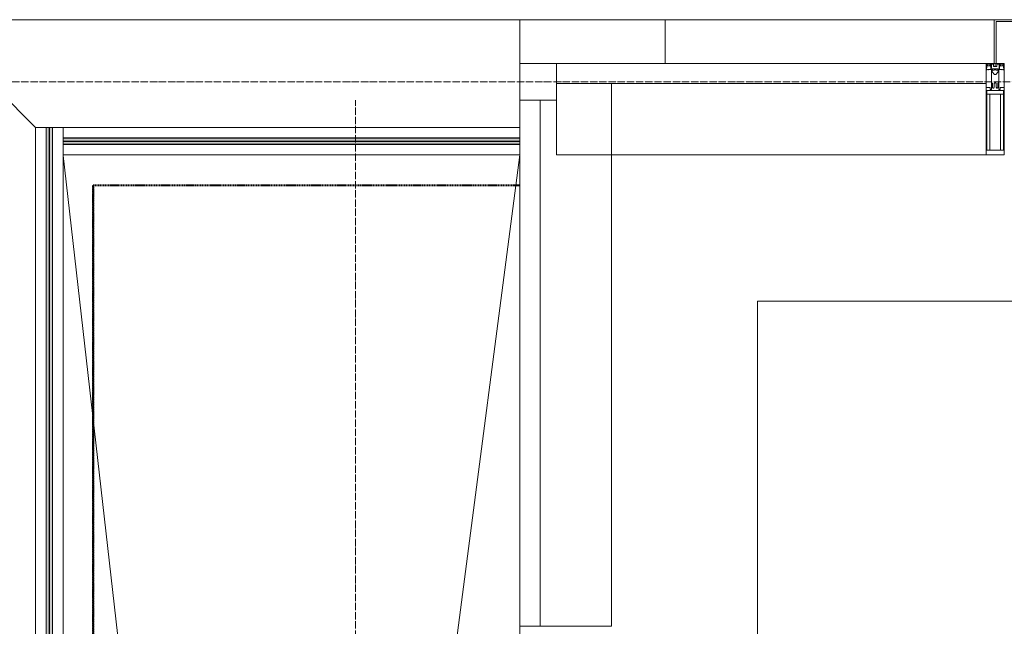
# Model space of a CAD drawing. Header units: millimetres. Extents: x 5617 to 132318, y 7718 to 193536.
# Tile 21 of 81: x 27142 to 29836, y 31610 to 33270. Entities that reach past the tile are written whole.
import ezdxf

# ---------------------------------------------------------------- set-up
doc = ezdxf.new("R2010")
doc.units = ezdxf.units.MM
for name, pattern in [('ADSK_Линия сетки', [25, 20, -2.5, 0, -2.5]), ('Линия сетки', [25, 20, -2.5, 0, -2.5]), ('Штрих_3_1_5_', [4.5, 3, -1.5]), ('Штриховая_ш3 п1_5', [4.5, 3, -1.5])]:
    doc.linetypes.add(name, pattern=pattern)
doc.layers.add('_Разделитель помещений_', color=4, linetype='Штриховая_ш3 п1_5', lineweight=40, true_color=0x00ffff)
for name, color, linetype, lineweight in [('Балясины', 7, 'Continuous', 30), ('Импосты витража', 7, 'Continuous', 18), ('Колонны', 7, 'Continuous', 18), ('Ограждение', 7, 'Continuous', 18), ('Оси', 7, 'Continuous', 9), ('Панели витража', 7, 'Continuous', 18), ('Перекрытия', 7, 'Continuous', 18), ('Поручни', 7, 'Continuous', 18), ('Элементы узлов', 7, 'Continuous', 18)]:
    doc.layers.add(name, color=color, linetype=linetype, lineweight=lineweight)

# ---------------------------------------------------------------- blocks, each defined once
blk = doc.blocks.new('135_SLK_K4_AR_rvt-1-МКСС_К4_L13_45_000_')
at = {"layer": '_Разделитель помещений_', "color": 131, "linetype": 'Штрих_3_1_5_', "true_color": 0xaaffff}
for p, q in [((94432.5, 32817.5), (95600, 32817.5)), ((94432.5, 32817.5), (94432.5, 25882.5)), ((94432.5, 32817.5), (95600, 32817.5)), ((94432.5, 25882.5), (94432.5, 32817.5))]:
    blk.add_line(p, q, dxfattribs=at)
at = {"layer": 'Перекрытия', "color": 253, "true_color": 0xaaaaaa}
for p, q in [((100549.6, 32500), (96249.8, 32500)), ((96249.8, 32500), (96249.8, 31575))]:
    blk.add_line(p, q, dxfattribs=at)
blk = doc.blocks.new('Ограждение - Ограждение-5832218-МКСС_К4_L13_45_000_')
at = {"layer": 'Ограждение', "lineweight": 5}
for points in [[(12850, 17538), (12850, 17546), (11600, 17546), (11600, 17538)], [(12850, 17529), (12850, 17537), (11600, 17537), (11600, 17529)]]:
    blk.add_hatch(color=256, dxfattribs=at).paths.add_polyline_path(points)
at = {"layer": 'Поручни', "color": 253, "lineweight": 5, "true_color": 0xaaaaaa}
for p, q in [((11600, 17575), (12850, 17575)), ((11600, 17546.5), (11600, 17575)), ((11600, 17546.5), (12850, 17546.5)), ((12850, 17546), (11600, 17546)), ((11600, 17546), (11600, 17538)), ((11600, 17538), (12850, 17538)), ((12850, 17537), (11600, 17537)), ((11600, 17537), (11600, 17529)), ((12850, 17538), (12850, 17546)), ((12850, 17529), (12850, 17537)), ((11600, 17529), (12850, 17529)), ((11600, 17528.5), (12850, 17528.5)), ((11600, 17500), (11600, 17528.5)), ((12850, 17500), (11600, 17500))]:
    blk.add_line(p, q, dxfattribs=at)
blk = doc.blocks.new('Ограждение - 18Lx18W-7431883-МКСС_К4_L13_45_000_')
at = {"layer": 'Балясины', "color": 253, "lineweight": 5, "true_color": 0xaaaaaa}
for p, q in [((9, 9), (-9, 9)), ((-9, 9), (-9, -9)), ((9, -9), (9, 9)), ((-9, -9), (9, -9))]:
    blk.add_line(p, q, dxfattribs=at)
blk = doc.blocks.new('Ограждение - Ограждение-5832284-МКСС_К4_L13_45_000_')
at = {"layer": 'Ограждение', "lineweight": 5}
h = blk.add_hatch(color=256, dxfattribs=at)
h.paths.add_polyline_path([(11554, 14411.5), (11562, 14411.5), (11562, 15984.25), (11554, 15984.25), (11554, 15927.73)])
h.paths.add_polyline_path([(11554, 16002.25), (11562, 16002.25), (11562, 17575), (11554, 17575)])
h = blk.add_hatch(color=256, dxfattribs=at)
h.paths.add_polyline_path([(11563, 14411.5), (11571, 14411.5), (11571, 15984.25), (11563, 15984.25), (11563, 15927.73)])
h.paths.add_polyline_path([(11563, 16002.25), (11571, 16002.25), (11571, 17575), (11563, 17575)])
at = {"layer": 'Поручни', "color": 253, "lineweight": 5, "true_color": 0xaaaaaa}
for p, q in [((11525, 17575), (11553.5, 17575)), ((11525, 14411.5), (11525, 17575)), ((11553.5, 16002.25), (11553.5, 17575)), ((11562, 17575), (11554, 17575)), ((11554, 17575), (11554, 16002.25)), ((11562, 16002.25), (11562, 17575)), ((11562, 17575), (11563, 17575)), ((11571, 17575), (11563, 17575)), ((11563, 17575), (11563, 16002.25)), ((11571, 16002.25), (11571, 17575)), ((11571.5, 17575), (11600, 17575)), ((11571.5, 16002.25), (11571.5, 17575)), ((11600, 17575), (11600, 17546)), ((11600, 17529), (11600, 14411.5)), ((11553.5, 14411.5), (11553.5, 15984.25)), ((11554, 15984.25), (11554, 14411.5)), ((11562, 14411.5), (11562, 15984.25)), ((11563, 15984.25), (11563, 14411.5)), ((11571, 14411.5), (11571, 15984.25)), ((11571.5, 14411.5), (11571.5, 15984.25)), ((11553.5, 14411.5), (11525, 14411.5)), ((11554, 14411.5), (11562, 14411.5)), ((11563, 14411.5), (11562, 14411.5)), ((11563, 14411.5), (11571, 14411.5)), ((11600, 14411.5), (11571.5, 14411.5))]:
    blk.add_line(p, q, dxfattribs=at)
at = {"extrusion": (0, 0, -1), "zscale": -1}
blk.add_blockref('Ограждение - 18Lx18W-7431883-МКСС_К4_L13_45_000_', (-11562.5, 15993.25), dxfattribs=at)
blk = doc.blocks.new('System Panel - A_PAN_Glass-7514599-МКСС_К4_L13_45_000_')
at = {"layer": 'Панели витража', "color": 253, "lineweight": 5, "true_color": 0xaaaaaa}
for p, q in [((587.5, 0), (-587.5, 0)), ((-587.5, 0), (-587.5, -55)), ((587.5, -55), (587.5, 0)), ((-587.5, -55), (587.5, -55))]:
    blk.add_line(p, q, dxfattribs=at)
blk = doc.blocks.new('Rectangular Mullion - R_StandardFrame_50Wx250H-7198219-МКСС_К4_L13_45_000_')
at = {"layer": 'Импосты витража', "color": 253, "lineweight": 5, "true_color": 0xaaaaaa}
for p, q in [((95700, 32900), (95700, 33050)), ((96875, 32900), (95700, 32900))]:
    blk.add_line(p, q, dxfattribs=at)
blk = doc.blocks.new('Rectangular Mullion - 50Wx250H-2623690-МКСС_К4_L13_45_000_')
at = {"layer": 'Элементы узлов', "color": 253, "lineweight": 5, "true_color": 0xaaaaaa}
for p, q in [((-25, 65.2), (-25, 250)), ((-25, 250), (0, 250)), ((25, 250), (0, 250)), ((25, 65.2), (25, 250)), ((-23, 237.3), (0, 237.3)), ((-23, 237.3), (-23, 73.6)), ((-14.9, 84), (-14.9, 237.3)), ((23, 237.3), (0, 237.3)), ((14.9, 84), (14.9, 237.3)), ((23, 237.3), (23, 73.6)), ((0, 84), (-23, 84)), ((0, 84), (23, 84)), ((-14, 65.2), (-25, 65.2)), ((-0.5, 73.6), (-23, 73.6)), ((-14, 71.3), (-14, 65.2)), ((-10, 71.3), (-14, 71.3)), ((-10, 53), (-10, 71.3)), ((-8.7, 53), (-7, 54.7)), ((-7, 65.2), (-5.9, 67.3)), ((-7, 65.2), (-7, 54.7)), ((-4.1, 67.3), (-5.9, 67.3)), ((-4.1, 67.3), (-2.9, 65.1)), ((-2.9, 65.1), (-2.9, 54.6)), ((-1.3, 53), (-2.9, 54.6)), ((0.5, 73.6), (23, 73.6)), ((1.3, 53), (2.9, 54.6)), ((4.1, 67.3), (2.9, 65.1)), ((2.9, 65.1), (2.9, 54.6)), ((4.1, 67.3), (5.9, 67.3)), ((7, 65.2), (5.9, 67.3)), ((7, 65.2), (7, 54.7)), ((8.7, 53), (7, 54.7)), ((10, 71.3), (14, 71.3)), ((10, 53), (10, 71.3)), ((14, 71.3), (14, 65.2)), ((14, 65.2), (25, 65.2)), ((-8.7, 53), (-10, 53)), ((-10, 53), (-10, 17)), ((-8.5, 23), (-1.5, 30)), ((-1.5, 30), (0, 30)), ((0, 53), (-1.3, 53)), ((0, 53), (1.3, 53)), ((1.5, 30), (0, 30)), ((8.5, 23), (1.5, 30)), ((8.7, 53), (10, 53)), ((10, 53), (10, 17)), ((-23.8, 14.6), (-25, 14.2)), ((-25, 0), (-25, 14.2)), ((-22.3, 17), (-23.8, 17)), ((-23.8, 17), (-23.8, 14.6)), ((-22.5, 10.6), (-23.8, 14.6)), ((-22.5, 10.6), (-23.7, 9.9)), ((-23.7, 1.3), (-23.7, 9.9)), ((-23.7, 1.3), (-11.8, 1.3)), ((-23.2, 10.2), (-22.5, 8)), ((-22.5, 8), (-22.5, 4.5)), ((-21.3, 4.5), (-22.5, 4.5)), ((-22.3, 17), (-22.3, 16)), ((-22.3, 16), (-21.3, 16)), ((-19, 17.6), (-21.3, 16)), ((-21.3, 4.5), (-21.3, 6.5)), ((-21.3, 6.5), (-14.2, 6.5)), ((-18.4, 16.6), (-19, 17.6)), ((-7.4, 16.6), (-18.4, 16.6)), ((-14.2, 6.5), (-14.2, 4.5)), ((-13.2, 4.5), (-14.2, 4.5)), ((-13.2, 4.5), (-12.2, 7.2)), ((-12.7, 7.6), (-11.3, 11.4)), ((-12.7, 7.6), (-11.8, 6.9)), ((-12.2, 9), (-12.2, 14.8)), ((-12.2, 14.8), (0, 14.8)), ((-11.8, 1.3), (-11.8, 6.9)), ((-10.5, 11.2), (-11.3, 11.4)), ((-10.5, 1.5), (-10.5, 11.2)), ((-4.8, 1.5), (-10.5, 1.5)), ((-10, 17), (-7.5, 17)), ((-8.5, 18.5), (-8.5, 23)), ((-7.5, 18.5), (-8.5, 18.5)), ((-7.5, 17), (-7.5, 18.5)), ((-7.4, 18), (-7.4, 16.6)), ((-2.6, 18), (-7.4, 18)), ((0, 8), (-4.8, 8)), ((-4.8, 1.5), (-4.8, 8)), ((-2.6, 18), (-2.6, 16.8)), ((-2.6, 16.8), (0, 16.8)), ((2.6, 16.8), (0, 16.8)), ((0, 14.8), (0, 16.8)), ((0, 14.8), (0, 16.8)), ((12.2, 14.8), (0, 14.8)), ((0, 0), (0, 8)), ((0, 8), (4.8, 8)), ((0, 0), (0, 8)), ((2.6, 18), (2.6, 16.8)), ((2.6, 18), (7.4, 18)), ((4.8, 1.5), (4.8, 8)), ((4.8, 1.5), (10.5, 1.5)), ((7.4, 18), (7.4, 16.6)), ((7.4, 16.6), (18.4, 16.6)), ((7.5, 18.5), (8.5, 18.5)), ((7.5, 17), (7.5, 18.5)), ((10, 17), (7.5, 17)), ((8.5, 18.5), (8.5, 23)), ((10.5, 11.2), (11.3, 11.4)), ((10.5, 1.5), (10.5, 11.2)), ((12.7, 7.6), (11.3, 11.4)), ((12.7, 7.6), (11.8, 6.9)), ((11.8, 1.3), (11.8, 6.9)), ((23.7, 1.3), (11.8, 1.3)), ((12.2, 9), (12.2, 14.8)), ((13.2, 4.5), (12.2, 7.2)), ((13.2, 4.5), (14.2, 4.5)), ((21.3, 6.5), (14.2, 6.5)), ((14.2, 6.5), (14.2, 4.5)), ((18.4, 16.6), (19, 17.6)), ((19, 17.6), (21.3, 16)), ((22.3, 16), (21.3, 16)), ((21.3, 4.5), (21.3, 6.5)), ((21.3, 4.5), (22.5, 4.5)), ((22.3, 17), (22.3, 16)), ((22.3, 17), (23.8, 17)), ((22.5, 10.6), (23.8, 14.6)), ((22.5, 10.6), (23.7, 9.9)), ((23.2, 10.2), (22.5, 8)), ((22.5, 8), (22.5, 4.5)), ((23.7, 1.3), (23.7, 9.9)), ((23.8, 17), (23.8, 14.6)), ((23.8, 14.6), (25, 14.2)), ((25, 0), (25, 14.2)), ((-25, 0), (0, 0)), ((25, 0), (0, 0))]:
    blk.add_line(p, q, dxfattribs=at)
for centre, start, end in [((-0.5, 73.1), 360, 90), ((0.5, 73.1), 90, 180)]:
    blk.add_arc(centre, 0.5, start, end, dxfattribs=at)
blk = doc.blocks.new('Rectangular Mullion - R_StandardFrame_50Wx250H-V90-МКСС_К4_L13_45_000_')
at = {"layer": 'Импосты витража', "color": 253, "lineweight": 5, "true_color": 0xaaaaaa}
for p, q in [((-25, 0), (-25, 250)), ((-25, 250), (25, 250)), ((25, 250), (25, 0)), ((25, 0), (-25, 0))]:
    blk.add_line(p, q, dxfattribs=at)
blk = doc.blocks.new('System Panel - A_PAN_Glass-7491648-МКСС_К4_L13_45_000_')
at = {"layer": 'Панели витража', "color": 253, "lineweight": 5, "true_color": 0xaaaaaa}
for p, q in [((720, 55), (-720, 55)), ((-720, 55), (-720, 0)), ((720, 0), (720, 55)), ((-720, 0), (720, 0))]:
    blk.add_line(p, q, dxfattribs=at)
blk = doc.blocks.new('Rectangular Mullion - R_StandardFrame_50Wx250H-7197324-МКСС_К4_L13_45_000_')
at = {"layer": 'Импосты витража', "color": 253, "lineweight": 5, "true_color": 0xaaaaaa}
for q in [(95850, 33095), (95655, 31610)]:
    blk.add_line((95850, 31610), q, dxfattribs=at)
blk = doc.blocks.new('Quad Corner Mullion - Q_0_100_-50-7512921-МКСС_К4_L13_45_000_')
at = {"layer": 'Импосты витража', "color": 253, "lineweight": 5, "true_color": 0xaaaaaa}
for p, q in [((0, 100), (-100, 100)), ((-100, 100), (-100, 0)), ((0, 0), (0, 100)), ((-100, 0), (0, 0))]:
    blk.add_line(p, q, dxfattribs=at)
blk = doc.blocks.new('135_SLK_K4_AR_FCD_rvt-1-МКСС_К4_L13_45_000_')
at = {"layer": 'Колонны', "color": 253, "lineweight": 5, "true_color": 0xaaaaaa}
for p, q in [((95997.5, 33270), (95600, 33270)), ((95997.5, 33270), (95997.5, 33150)), ((96897.5, 33270), (95997.5, 33270)), ((95997.5, 33150), (95997.5, 33270))]:
    blk.add_line(p, q, dxfattribs=at)
at = {"layer": 'Колонны', "color": 253, "lineweight": 9, "true_color": 0xaaaaaa}
for p, q in [((97402.5, 33270), (96897.5, 33270)), ((96897.5, 33270), (96897.5, 33150)), ((96902.5, 33150), (96902.5, 33265)), ((96902.5, 33265), (97397.5, 33265)), ((96897.5, 33150), (96902.5, 33150))]:
    blk.add_line(p, q, dxfattribs=at)
at = {"layer": 'Перекрытия', "color": 253, "lineweight": 5, "true_color": 0xaaaaaa}
for p, q in [((94036.3, 33270), (95600, 33270)), ((95600, 33270), (95600, 33150)), ((94036.3, 33213.7), (94275, 32975)), ((94350, 32897.9), (94922, 27890.6)), ((94944.4, 27889.9), (95599.8, 32900)), ((95599.8, 32900), (95599.8, 31585))]:
    blk.add_line(p, q, dxfattribs=at)
at = {"layer": 'Импосты витража', "color": 253, "lineweight": 5, "true_color": 0xaaaaaa, "rotation": 180}
blk.add_blockref('Quad Corner Mullion - Q_0_100_-50-7512921-МКСС_К4_L13_45_000_', (95600, 33150), dxfattribs=at)
at = {"layer": 'Импосты витража', "color": 253, "lineweight": 5, "true_color": 0xaaaaaa, "extrusion": (0, 0, -1), "rotation": 180}
for name in ['Rectangular Mullion - 50Wx250H-2623690-МКСС_К4_L13_45_000_', 'Rectangular Mullion - R_StandardFrame_50Wx250H-V90-МКСС_К4_L13_45_000_']:
    blk.add_blockref(name, (-96900, 33150), dxfattribs=at)
at = {"layer": 'Импосты витража', "color": 253, "lineweight": 5, "true_color": 0xaaaaaa}
for name in ['Rectangular Mullion - R_StandardFrame_50Wx250H-7197324-МКСС_К4_L13_45_000_', 'Rectangular Mullion - R_StandardFrame_50Wx250H-7198219-МКСС_К4_L13_45_000_']:
    blk.add_blockref(name, (0, 0), dxfattribs=at)
at = {"layer": 'Ограждение', "color": 253, "lineweight": 5, "true_color": 0xaaaaaa}
for name in ['Ограждение - Ограждение-5832284-МКСС_К4_L13_45_000_', 'Ограждение - Ограждение-5832218-МКСС_К4_L13_45_000_']:
    blk.add_blockref(name, (82750, 15400), dxfattribs=at)
at = {"layer": 'Панели витража', "color": 253, "lineweight": 5, "true_color": 0xaaaaaa}
blk.add_blockref('System Panel - A_PAN_Glass-7514599-МКСС_К4_L13_45_000_', (96287.5, 33150), dxfattribs=at)
at = {"layer": 'Панели витража', "color": 253, "lineweight": 5, "true_color": 0xaaaaaa, "rotation": 270}
blk.add_blockref('System Panel - A_PAN_Glass-7491648-МКСС_К4_L13_45_000_', (95600, 32330), dxfattribs=at)

msp = doc.modelspace()

# ---------------------------------------------------------------- linework, layer by layer
at = {"layer": 'Оси', "linetype": 'ADSK_Линия сетки'}
msp.add_line((69660.8, 33100), (25349.7, 33100), dxfattribs=at)
at = {"layer": 'Оси', "linetype": 'Линия сетки'}
msp.add_line((28060.8, 12025.7), (28060.8, 33050), dxfattribs=at)

# ---------------------------------------------------------------- block references
at = {"lineweight": 5}
for name in ['135_SLK_K4_AR_FCD_rvt-1-МКСС_К4_L13_45_000_', '135_SLK_K4_AR_rvt-1-МКСС_К4_L13_45_000_']:
    msp.add_blockref(name, (-67089.2, 0), dxfattribs=at)

doc.saveas('drawing.dxf')
